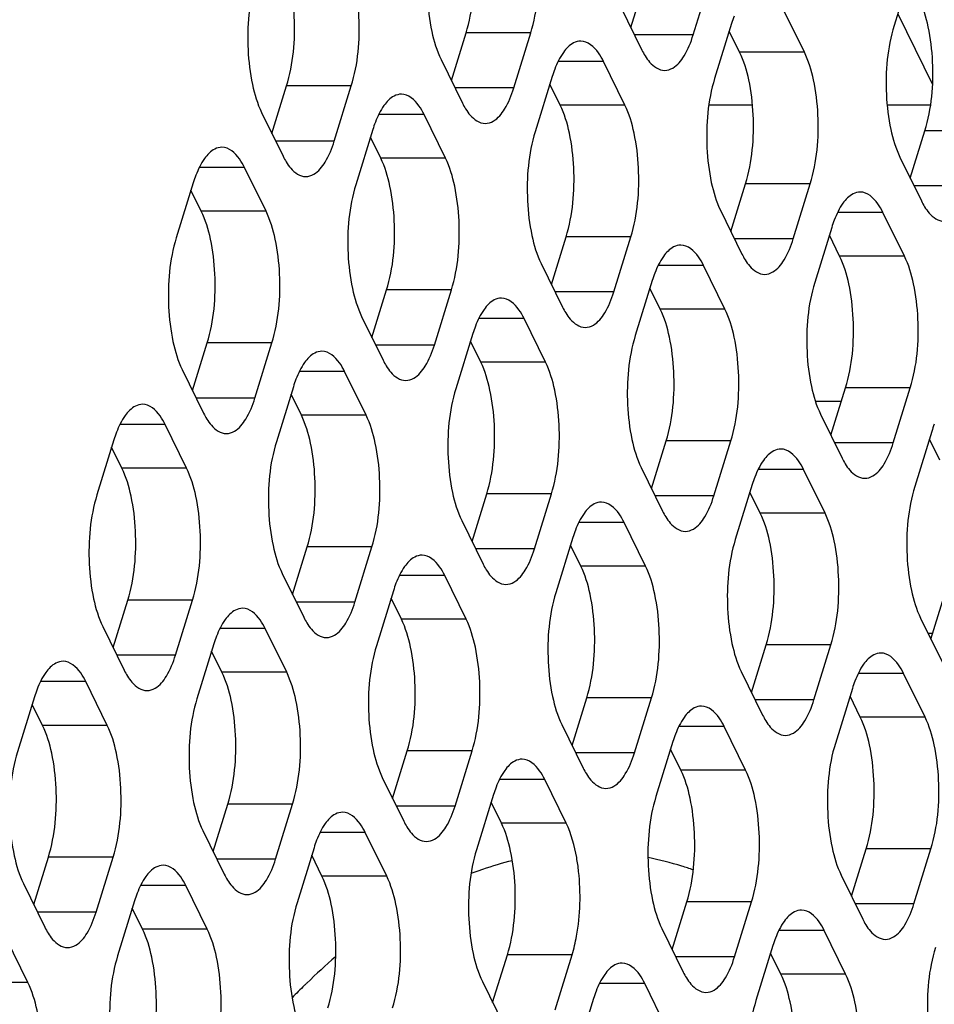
# Model space of a CAD drawing. Header units: millimetres. Extents: x 0 to 420, y 0 to 297.
# Tile 150 of 180: x 184.38 to 190.23, y 188.11 to 194.41. Entities that reach past the tile are written whole.
import ezdxf

# ---------------------------------------------------------------- set-up
doc = ezdxf.new("R2010")
doc.units = ezdxf.units.MM
doc.header["$LTSCALE"] = 23.1
doc.layers.get('0').update_dxf_attribs({"linetype": 'CONTINUOUS'})
doc.layers.add('ASSI', color=7, linetype='CONTINUOUS')

msp = doc.modelspace()

# ---------------------------------------------------------------- linework, layer by layer
at = {"color": 7, "linetype": 'CONTINUOUS'}
for p, q in [((189.997776, 194.449113), (190.220525, 193.9952)), ((189.067812, 193.864149), (188.788736, 193.864149)), ((190.208081, 193.864149), (189.930099, 193.864149)), ((189.636877, 191.968095), (189.470702, 191.968095))]:
    msp.add_line(p, q, dxfattribs=at)
at = {"layer": 'ASSI', "color": 7, "linetype": 'CONTINUOUS'}
for p, q in [((190.083236, 194.725662), (189.974306, 194.373165)), ((188.288547, 194.361545), (188.382563, 194.665781)), ((188.68811, 194.313284), (188.79704, 194.665781)), ((188.222577, 194.495978), (188.359845, 194.216254)), ((189.399843, 194.203362), (189.262574, 194.483087)), ((188.934309, 194.386056), (188.825379, 194.033559)), ((188.985365, 194.203362), (188.919395, 194.337795)), ((187.13962, 194.02194), (187.233636, 194.326175)), ((187.539183, 193.973678), (187.648113, 194.326175)), ((187.073649, 194.156373), (187.210918, 193.876648)), ((188.250916, 193.863757), (188.113647, 194.143481)), ((187.785382, 194.046451), (187.676452, 193.693954)), ((185.990692, 193.682334), (186.084708, 193.98657)), ((186.390256, 193.634073), (186.499186, 193.98657)), ((187.836438, 193.863757), (187.770468, 193.99819)), ((185.924722, 193.816767), (186.061991, 193.537043)), ((187.101988, 193.524151), (186.96472, 193.803875)), ((186.636455, 193.706845), (186.527525, 193.354348)), ((186.687511, 193.524151), (186.621541, 193.658584)), ((190.078062, 193.39577), (190.172078, 193.700006)), ((190.012092, 193.530203), (190.149361, 193.250478)), ((185.953061, 193.184545), (185.815792, 193.46427)), ((185.487527, 193.36724), (185.378598, 193.014743)), ((188.929135, 193.056164), (189.023151, 193.3604)), ((189.328698, 193.007903), (189.437628, 193.3604)), ((185.538584, 193.184545), (185.472614, 193.318978)), ((188.863165, 193.190597), (189.000433, 192.910873)), ((190.040431, 192.897981), (189.903162, 193.177706)), ((189.574897, 193.080676), (189.465967, 192.728178)), ((187.780208, 192.716559), (187.874223, 193.020794)), ((188.179771, 192.668297), (188.288701, 193.020794)), ((189.625953, 192.897981), (189.559983, 193.032414)), ((187.714237, 192.850992), (187.851506, 192.571267)), ((188.891504, 192.558376), (188.754235, 192.8381)), ((188.42597, 192.74107), (188.31704, 192.388573)), ((186.63128, 192.376953), (186.725296, 192.681189)), ((187.030844, 192.328692), (187.139774, 192.681189)), ((188.477026, 192.558376), (188.411056, 192.692809)), ((186.56531, 192.511386), (186.702579, 192.231662)), ((187.742576, 192.21877), (187.605307, 192.498495)), ((187.277043, 192.401464), (187.168113, 192.048967)), ((185.482353, 192.037347), (185.576369, 192.341583)), ((185.881917, 191.989086), (185.990847, 192.341583)), ((187.328099, 192.21877), (187.262129, 192.353203)), ((185.416383, 192.171781), (185.553652, 191.892056)), ((186.593649, 191.879165), (186.45638, 192.158889)), ((186.128115, 192.061859), (186.019186, 191.709362)), ((186.179172, 191.879165), (186.113202, 192.013598)), ((189.569723, 191.750783), (189.663739, 192.055019)), ((189.969286, 191.702522), (190.078216, 192.055019)), ((189.503752, 191.885216), (189.641021, 191.605492)), ((185.444722, 191.539559), (185.307453, 191.819283)), ((190.215485, 191.775295), (190.106555, 191.422798)), ((184.979188, 191.722253), (184.870258, 191.369756)), ((188.420795, 191.411178), (188.514811, 191.715414)), ((188.820359, 191.362916), (188.929289, 191.715414)), ((190.266541, 191.5926), (190.200571, 191.727033)), ((185.030244, 191.539559), (184.964274, 191.673992)), ((188.354825, 191.545611), (188.492094, 191.265886)), ((189.532091, 191.252995), (189.394823, 191.532719)), ((189.066558, 191.435689), (188.957628, 191.083192)), ((187.271868, 191.071572), (187.365884, 191.375808)), ((187.671432, 191.023311), (187.780362, 191.375808)), ((189.117614, 191.252995), (189.051644, 191.387428)), ((187.205898, 191.206005), (187.343167, 190.926281)), ((188.383164, 190.913389), (188.245895, 191.193114)), ((187.917631, 191.096083), (187.808701, 190.743586)), ((186.122941, 190.731967), (186.216957, 191.036202)), ((186.522505, 190.683705), (186.631434, 191.036202)), ((187.968687, 190.913389), (187.902717, 191.047822)), ((186.056971, 190.8664), (186.19424, 190.586675)), ((187.234237, 190.573784), (187.096968, 190.853508)), ((186.768703, 190.756478), (186.659773, 190.403981)), ((190.210311, 190.445402), (190.304327, 190.749638)), ((184.974014, 190.392361), (185.06803, 190.696597)), ((185.373577, 190.3441), (185.482507, 190.696597)), ((186.81976, 190.573784), (186.753789, 190.708217)), ((190.14434, 190.579835), (190.281609, 190.300111)), ((184.908044, 190.526794), (185.045313, 190.24707)), ((186.08531, 190.234178), (185.948041, 190.513902)), ((190.22164, 190.482066), (190.192319, 190.482066)), ((185.619776, 190.416872), (185.510846, 190.064375)), ((185.670832, 190.234178), (185.604862, 190.368611)), ((189.061383, 190.105797), (189.155399, 190.410033)), ((189.460947, 190.057535), (189.569877, 190.410033)), ((188.995413, 190.24023), (189.132682, 189.960505)), ((184.936383, 189.894572), (184.799114, 190.174297)), ((190.172679, 189.947614), (190.035411, 190.227338)), ((189.707146, 190.130308), (189.598216, 189.777811)), ((184.470849, 190.077267), (184.361919, 189.72477)), ((187.912456, 189.766191), (188.006472, 190.070427)), ((188.31202, 189.71793), (188.42095, 190.070427)), ((189.758202, 189.947614), (189.692232, 190.082047)), ((184.521905, 189.894572), (184.455935, 190.029005)), ((187.846486, 189.900624), (187.983755, 189.6209)), ((189.023752, 189.608008), (188.886483, 189.887733)), ((188.558218, 189.790703), (188.449289, 189.438205)), ((188.609275, 189.608008), (188.543305, 189.742441)), ((186.763529, 189.426586), (186.857545, 189.730821)), ((187.163093, 189.378324), (187.272022, 189.730821)), ((186.697559, 189.561019), (186.834828, 189.281294)), ((187.874825, 189.268403), (187.737556, 189.548127)), ((187.409291, 189.451097), (187.300361, 189.0986)), ((185.614602, 189.08698), (185.708618, 189.391216)), ((186.014165, 189.038719), (186.123095, 189.391216)), ((187.460348, 189.268403), (187.394377, 189.402836)), ((185.548632, 189.221413), (185.6859, 188.941689)), ((186.725898, 188.928797), (186.588629, 189.208522)), ((186.260364, 189.111491), (186.151434, 188.758994)), ((189.701971, 188.800416), (189.795987, 189.104652)), ((190.101535, 188.752155), (190.210465, 189.104652)), ((184.465675, 188.747374), (184.559691, 189.05161)), ((184.865238, 188.699113), (184.974168, 189.05161)), ((186.31142, 188.928797), (186.24545, 189.06323)), ((189.636001, 188.934849), (189.77327, 188.655124)), ((184.399704, 188.881807), (184.536973, 188.602083)), ((185.576971, 188.589191), (185.439702, 188.868916)), ((185.111437, 188.771886), (185.002507, 188.419389)), ((188.553044, 188.46081), (188.64706, 188.765046)), ((188.952608, 188.412549), (189.061538, 188.765046)), ((185.162493, 188.589191), (185.096523, 188.723625)), ((188.487074, 188.595243), (188.624343, 188.315519)), ((189.66434, 188.302627), (189.527071, 188.582352)), ((184.428043, 188.249586), (184.290775, 188.52931)), ((189.198806, 188.485322), (189.089876, 188.132824)), ((187.404117, 188.121205), (187.498133, 188.425441)), ((187.80368, 188.072943), (187.91261, 188.425441)), ((189.249863, 188.302627), (189.183892, 188.43706)), ((187.338147, 188.255638), (187.475416, 187.975913)), ((188.515413, 187.963022), (188.378144, 188.242746)), ((188.049879, 188.145716), (187.940949, 187.793219))]:
    msp.add_line(p, q, dxfattribs=at)
at = {"layer": 'ASSI', "color": 9, "linetype": 'CONTINUOUS'}
for p, q in [((187.648113, 194.326175), (187.233636, 194.326175)), ((188.68811, 194.313284), (188.31223, 194.313284)), ((189.399843, 194.203362), (188.985365, 194.203362)), ((188.113647, 194.143481), (187.823509, 194.143481)), ((186.499186, 193.98657), (186.084708, 193.98657)), ((187.539183, 193.973678), (187.163303, 193.973678)), ((188.250916, 193.863757), (187.836438, 193.863757)), ((186.96472, 193.803875), (186.674582, 193.803875)), ((190.586555, 193.700006), (190.172078, 193.700006)), ((186.390256, 193.634073), (186.014376, 193.634073)), ((187.101988, 193.524151), (186.687511, 193.524151)), ((185.815792, 193.46427), (185.525655, 193.46427)), ((189.437628, 193.3604), (189.023151, 193.3604)), ((190.477625, 193.347509), (190.101745, 193.347509)), ((185.953061, 193.184545), (185.538584, 193.184545)), ((189.903162, 193.177706), (189.613024, 193.177706)), ((188.288701, 193.020794), (187.874223, 193.020794)), ((189.328698, 193.007903), (188.952818, 193.007903)), ((190.040431, 192.897981), (189.625953, 192.897981)), ((188.754235, 192.8381), (188.464097, 192.8381)), ((187.139774, 192.681189), (186.725296, 192.681189)), ((188.179771, 192.668297), (187.803891, 192.668297)), ((188.891504, 192.558376), (188.477026, 192.558376)), ((187.605307, 192.498495), (187.31517, 192.498495)), ((185.990847, 192.341583), (185.576369, 192.341583)), ((187.030844, 192.328692), (186.654963, 192.328692)), ((187.742576, 192.21877), (187.328099, 192.21877)), ((186.45638, 192.158889), (186.166243, 192.158889)), ((190.078216, 192.055019), (189.663739, 192.055019)), ((185.881917, 191.989086), (185.506036, 191.989086)), ((186.593649, 191.879165), (186.179172, 191.879165)), ((185.307453, 191.819283), (185.017315, 191.819283)), ((188.929289, 191.715414), (188.514811, 191.715414)), ((189.969286, 191.702522), (189.593406, 191.702522)), ((185.444722, 191.539559), (185.030244, 191.539559)), ((189.394823, 191.532719), (189.104685, 191.532719)), ((187.780362, 191.375808), (187.365884, 191.375808)), ((188.820359, 191.362916), (188.444479, 191.362916)), ((189.532091, 191.252995), (189.117614, 191.252995)), ((188.245895, 191.193114), (187.955758, 191.193114)), ((186.631434, 191.036202), (186.216957, 191.036202)), ((187.671432, 191.023311), (187.295551, 191.023311)), ((188.383164, 190.913389), (187.968687, 190.913389)), ((187.096968, 190.853508), (186.80683, 190.853508)), ((185.482507, 190.696597), (185.06803, 190.696597)), ((186.522505, 190.683705), (186.146624, 190.683705)), ((187.234237, 190.573784), (186.81976, 190.573784)), ((185.948041, 190.513902), (185.657903, 190.513902)), ((189.569877, 190.410033), (189.155399, 190.410033)), ((185.373577, 190.3441), (184.997697, 190.3441)), ((184.799114, 190.174297), (184.508976, 190.174297)), ((186.08531, 190.234178), (185.670832, 190.234178)), ((190.035411, 190.227338), (189.745273, 190.227338)), ((188.42095, 190.070427), (188.006472, 190.070427)), ((189.460947, 190.057535), (189.085067, 190.057535)), ((190.172679, 189.947614), (189.758202, 189.947614)), ((184.936383, 189.894572), (184.521905, 189.894572)), ((188.886483, 189.887733), (188.596346, 189.887733)), ((187.272022, 189.730821), (186.857545, 189.730821)), ((188.31202, 189.71793), (187.936139, 189.71793)), ((189.023752, 189.608008), (188.609275, 189.608008)), ((187.737556, 189.548127), (187.447418, 189.548127)), ((186.123095, 189.391216), (185.708618, 189.391216)), ((187.163093, 189.378324), (186.787212, 189.378324)), ((187.874825, 189.268403), (187.460348, 189.268403)), ((186.588629, 189.208522), (186.298491, 189.208522)), ((190.210465, 189.104652), (189.795987, 189.104652)), ((184.974168, 189.05161), (184.559691, 189.05161)), ((186.014165, 189.038719), (185.638285, 189.038719)), ((186.725898, 188.928797), (186.31142, 188.928797)), ((185.439702, 188.868916), (185.149564, 188.868916)), ((189.061538, 188.765046), (188.64706, 188.765046)), ((190.101535, 188.752155), (189.725654, 188.752155)), ((184.865238, 188.699113), (184.489358, 188.699113)), ((185.576971, 188.589191), (185.162493, 188.589191)), ((189.527071, 188.582352), (189.236934, 188.582352)), ((187.91261, 188.425441), (187.498133, 188.425441)), ((188.952608, 188.412549), (188.576727, 188.412549)), ((189.66434, 188.302627), (189.249863, 188.302627)), ((184.428043, 188.249586), (184.013566, 188.249586)), ((188.378144, 188.242746), (188.088006, 188.242746))]:
    msp.add_line(p, q, dxfattribs=at)
at = {"layer": 'ASSI', "color": 7, "linetype": 'CONTINUOUS'}
for centre, radius, start, end in [((189.661782, 194.1621), 0.761166, 159.076552, 162.8887167), ((188.512854, 193.822494), 0.761166, 159.076552, 162.8887167), ((187.363927, 193.482889), 0.761166, 159.076552, 162.8887167), ((186.215, 193.143283), 0.761166, 159.076552, 162.8887167), ((190.30237, 192.856719), 0.761166, 159.076552, 162.8887167), ((189.153442, 192.517113), 0.761166, 159.076552, 162.8887167), ((188.004515, 192.177508), 0.761166, 159.076552, 162.8887167), ((186.855588, 191.837902), 0.761166, 159.076552, 162.8887167), ((190.942957, 191.551338), 0.761166, 159.076552, 162.8887167), ((185.706661, 191.498297), 0.761166, 159.076552, 162.8887167), ((189.79403, 191.211732), 0.761166, 159.076552, 162.8887167), ((188.645103, 190.872127), 0.761166, 159.076552, 162.8887167), ((187.496176, 190.532521), 0.761166, 159.076552, 162.8887167), ((186.347249, 190.192916), 0.761166, 159.076552, 162.8887167), ((190.434618, 189.906351), 0.761166, 159.076552, 162.8887167), ((185.198322, 189.85331), 0.761166, 159.076552, 162.8887167), ((189.285691, 189.566746), 0.761166, 159.076552, 162.8887167), ((188.136764, 189.22714), 0.761166, 159.076552, 162.8887167), ((186.987837, 188.887535), 0.761166, 159.076552, 162.8887167), ((188.051483, 186.891236), 2.199838, 103.6930098, 108.9242477), ((188.090293, 186.775931), 2.3215, 109.5005634, 110.8036212), ((188.078878, 186.807951), 2.287506, 108.896784, 109.4987633), ((185.838909, 188.547929), 0.761166, 159.076552, 162.8887167), ((189.926279, 188.261365), 0.761166, 159.076552, 162.8887167), ((189.049902, 185.326667), 4.069192, 130.65849, 134.172469), ((189.382749, 184.979551), 4.550099, 134.3920723, 135.815279), ((189.279952, 185.083855), 4.403653, 134.1179023, 134.3857255), ((188.777352, 187.921759), 0.761166, 159.076552, 162.8887167)]:
    msp.add_arc(centre, radius, start, end, dxfattribs=at)
for points, knots in [([(187.233636, 194.326175), (187.277361, 194.467671), (187.296077, 194.695781), (187.263414, 194.979436), (187.22346, 195.112874), (187.19585, 195.169138)], [0, 0, 0, 0, 0.51848124, 0.78058459, 1, 1, 1, 1]), ([(187.648113, 194.326175), (187.691838, 194.467671), (187.710554, 194.695781), (187.677891, 194.979436), (187.637938, 195.112874), (187.610328, 195.169138)], [0, 0, 0, 0, 0.51848124, 0.78058459, 1, 1, 1, 1]), ([(187.035864, 194.999335), (186.992139, 194.857839), (186.973423, 194.62973), (187.006086, 194.346075), (187.046039, 194.212636), (187.073649, 194.156373)], [0, 0, 0, 0, 0.51848124, 0.78058459, 1, 1, 1, 1]), ([(186.084708, 193.98657), (186.128434, 194.128065), (186.14715, 194.356175), (186.114487, 194.63983), (186.074533, 194.773268), (186.046923, 194.829532)], [0, 0, 0, 0, 0.51848124, 0.78058459, 1, 1, 1, 1]), ([(186.499186, 193.98657), (186.542911, 194.128065), (186.561627, 194.356175), (186.528964, 194.63983), (186.489011, 194.773268), (186.4614, 194.829532)], [0, 0, 0, 0, 0.51848124, 0.78058459, 1, 1, 1, 1]), ([(185.886937, 194.659729), (185.843211, 194.518234), (185.824496, 194.290124), (185.857159, 194.006469), (185.897112, 193.873031), (185.924722, 193.816767)], [0, 0, 0, 0, 0.51848124, 0.78058459, 1, 1, 1, 1]), ([(190.172078, 193.700006), (190.215803, 193.841501), (190.234519, 194.069611), (190.201856, 194.353266), (190.161903, 194.486704), (190.134293, 194.542968)], [0, 0, 0, 0, 0.51848124, 0.78058459, 1, 1, 1, 1]), ([(189.974306, 194.373165), (189.930581, 194.231669), (189.911865, 194.00356), (189.944528, 193.719905), (189.984481, 193.586467), (190.012092, 193.530203)], [0, 0, 0, 0, 0.51848124, 0.78058459, 1, 1, 1, 1]), ([(187.96851, 194.273476), (187.952668, 194.273477), (187.906953, 194.260419), (187.846374, 194.195067), (187.816266, 194.131824), (187.801881, 194.094322)], [0, 0, 0, 0, 0.18501564, 0.53092222, 1, 1, 1, 1]), ([(188.113647, 194.143481), (188.104194, 194.162743), (188.073032, 194.219317), (188.013508, 194.273473), (187.96851, 194.273476)], [0, 0, 0, 0, 0.32287628, 1, 1, 1, 1]), ([(188.504982, 194.086259), (188.523081, 194.086257), (188.576596, 194.104108), (188.642451, 194.188212), (188.673664, 194.266535), (188.68811, 194.313284)], [0, 0, 0, 0, 0.1768175, 0.52196498, 1, 1, 1, 1]), ([(188.380149, 194.179261), (188.388794, 194.165226), (188.418255, 194.122333), (188.468485, 194.086261), (188.504982, 194.086259)], [0, 0, 0, 0, 0.31113016, 1, 1, 1, 1]), ([(189.023151, 193.3604), (189.066876, 193.501896), (189.085592, 193.730005), (189.052929, 194.01366), (189.012976, 194.147098), (188.985365, 194.203362)], [0, 0, 0, 0, 0.51848124, 0.78058459, 1, 1, 1, 1]), ([(189.437628, 193.3604), (189.481354, 193.501896), (189.500069, 193.730005), (189.467407, 194.01366), (189.427453, 194.147098), (189.399843, 194.203362)], [0, 0, 0, 0, 0.51848124, 0.78058459, 1, 1, 1, 1]), ([(188.825379, 194.033559), (188.781654, 193.892064), (188.762938, 193.663954), (188.795601, 193.380299), (188.835554, 193.246861), (188.863165, 193.190597)], [0, 0, 0, 0, 0.51848124, 0.78058459, 1, 1, 1, 1]), ([(187.356055, 193.746653), (187.374153, 193.746652), (187.427668, 193.764502), (187.493524, 193.848607), (187.524737, 193.926929), (187.539183, 193.973678)], [0, 0, 0, 0, 0.1768175, 0.52196498, 1, 1, 1, 1]), ([(186.819583, 193.933871), (186.80374, 193.933872), (186.758026, 193.920813), (186.697447, 193.855462), (186.667339, 193.792219), (186.652954, 193.754716)], [0, 0, 0, 0, 0.18501564, 0.53092222, 1, 1, 1, 1]), ([(186.96472, 193.803875), (186.955267, 193.823137), (186.924104, 193.879711), (186.86458, 193.933867), (186.819583, 193.933871)], [0, 0, 0, 0, 0.32287628, 1, 1, 1, 1]), ([(187.231222, 193.839656), (187.239867, 193.82562), (187.269328, 193.782728), (187.319557, 193.746656), (187.356055, 193.746653)], [0, 0, 0, 0, 0.31113016, 1, 1, 1, 1]), ([(187.874223, 193.020794), (187.917949, 193.16229), (187.936665, 193.3904), (187.904002, 193.674055), (187.864048, 193.807493), (187.836438, 193.863757)], [0, 0, 0, 0, 0.51848124, 0.78058459, 1, 1, 1, 1]), ([(188.288701, 193.020794), (188.332426, 193.16229), (188.351142, 193.3904), (188.318479, 193.674055), (188.278526, 193.807493), (188.250916, 193.863757)], [0, 0, 0, 0, 0.51848124, 0.78058459, 1, 1, 1, 1]), ([(187.676452, 193.693954), (187.632727, 193.552458), (187.614011, 193.324349), (187.646674, 193.040694), (187.686627, 192.907255), (187.714237, 192.850992)], [0, 0, 0, 0, 0.51848124, 0.78058459, 1, 1, 1, 1]), ([(185.670656, 193.594265), (185.654813, 193.594266), (185.609098, 193.581208), (185.54852, 193.515856), (185.518412, 193.452613), (185.504027, 193.415111)], [0, 0, 0, 0, 0.18501564, 0.53092222, 1, 1, 1, 1]), ([(185.815792, 193.46427), (185.80634, 193.483532), (185.775177, 193.540106), (185.715653, 193.594262), (185.670656, 193.594265)], [0, 0, 0, 0, 0.32287628, 1, 1, 1, 1]), ([(186.207128, 193.407047), (186.225226, 193.407046), (186.278741, 193.424897), (186.344597, 193.509001), (186.375809, 193.587324), (186.390256, 193.634073)], [0, 0, 0, 0, 0.1768175, 0.52196498, 1, 1, 1, 1]), ([(186.725296, 192.681189), (186.769022, 192.822684), (186.787738, 193.050794), (186.755075, 193.334449), (186.715121, 193.467887), (186.687511, 193.524151)], [0, 0, 0, 0, 0.51848124, 0.78058459, 1, 1, 1, 1]), ([(187.139774, 192.681189), (187.183499, 192.822684), (187.202215, 193.050794), (187.169552, 193.334449), (187.129599, 193.467887), (187.101988, 193.524151)], [0, 0, 0, 0, 0.51848124, 0.78058459, 1, 1, 1, 1]), ([(186.082295, 193.50005), (186.09094, 193.486015), (186.120401, 193.443122), (186.17063, 193.40705), (186.207128, 193.407047)], [0, 0, 0, 0, 0.31113016, 1, 1, 1, 1]), ([(186.527525, 193.354348), (186.483799, 193.212853), (186.465084, 192.984743), (186.497746, 192.701088), (186.5377, 192.56765), (186.56531, 192.511386)], [0, 0, 0, 0, 0.51848124, 0.78058459, 1, 1, 1, 1]), ([(189.758025, 193.307701), (189.742183, 193.307702), (189.696468, 193.294643), (189.635889, 193.229292), (189.605781, 193.166049), (189.591397, 193.128547)], [0, 0, 0, 0, 0.18501564, 0.53092222, 1, 1, 1, 1]), ([(189.903162, 193.177706), (189.893709, 193.196968), (189.862547, 193.253542), (189.803023, 193.307698), (189.758025, 193.307701)], [0, 0, 0, 0, 0.32287628, 1, 1, 1, 1]), ([(190.169664, 193.213486), (190.17831, 193.199451), (190.207771, 193.156558), (190.258, 193.120486), (190.294497, 193.120483)], [0, 0, 0, 0, 0.31113016, 1, 1, 1, 1]), ([(185.576369, 192.341583), (185.620095, 192.483079), (185.63881, 192.711189), (185.606147, 192.994844), (185.566194, 193.128282), (185.538584, 193.184545)], [0, 0, 0, 0, 0.51848124, 0.78058459, 1, 1, 1, 1]), ([(185.990847, 192.341583), (186.034572, 192.483079), (186.053288, 192.711189), (186.020625, 192.994844), (185.980671, 193.128282), (185.953061, 193.184545)], [0, 0, 0, 0, 0.51848124, 0.78058459, 1, 1, 1, 1]), ([(185.378598, 193.014743), (185.334872, 192.873247), (185.316156, 192.645137), (185.348819, 192.361482), (185.388773, 192.228044), (185.416383, 192.171781)], [0, 0, 0, 0, 0.51848124, 0.78058459, 1, 1, 1, 1]), ([(188.609098, 192.968095), (188.593255, 192.968096), (188.547541, 192.955038), (188.486962, 192.889686), (188.456854, 192.826443), (188.442469, 192.788941)], [0, 0, 0, 0, 0.18501564, 0.53092222, 1, 1, 1, 1]), ([(188.754235, 192.8381), (188.744782, 192.857362), (188.713619, 192.913936), (188.654095, 192.968092), (188.609098, 192.968095)], [0, 0, 0, 0, 0.32287628, 1, 1, 1, 1]), ([(189.14557, 192.780878), (189.163668, 192.780876), (189.217183, 192.798727), (189.283039, 192.882831), (189.314252, 192.961154), (189.328698, 193.007903)], [0, 0, 0, 0, 0.1768175, 0.52196498, 1, 1, 1, 1]), ([(189.663739, 192.055019), (189.707464, 192.196515), (189.72618, 192.424624), (189.693517, 192.708279), (189.653564, 192.841717), (189.625953, 192.897981)], [0, 0, 0, 0, 0.51848124, 0.78058459, 1, 1, 1, 1]), ([(190.078216, 192.055019), (190.121942, 192.196515), (190.140657, 192.424624), (190.107994, 192.708279), (190.068041, 192.841717), (190.040431, 192.897981)], [0, 0, 0, 0, 0.51848124, 0.78058459, 1, 1, 1, 1]), ([(189.020737, 192.87388), (189.029382, 192.859845), (189.058843, 192.816952), (189.109073, 192.78088), (189.14557, 192.780878)], [0, 0, 0, 0, 0.31113016, 1, 1, 1, 1]), ([(189.465967, 192.728178), (189.422242, 192.586683), (189.403526, 192.358573), (189.436189, 192.074918), (189.476142, 191.94148), (189.503752, 191.885216)], [0, 0, 0, 0, 0.51848124, 0.78058459, 1, 1, 1, 1]), ([(187.996643, 192.441272), (188.014741, 192.441271), (188.068256, 192.459121), (188.134112, 192.543226), (188.165325, 192.621548), (188.179771, 192.668297)], [0, 0, 0, 0, 0.1768175, 0.52196498, 1, 1, 1, 1]), ([(187.460171, 192.62849), (187.444328, 192.628491), (187.398614, 192.615432), (187.338035, 192.550081), (187.307927, 192.486838), (187.293542, 192.449335)], [0, 0, 0, 0, 0.18501564, 0.53092222, 1, 1, 1, 1]), ([(187.605307, 192.498495), (187.595855, 192.517757), (187.564692, 192.574331), (187.505168, 192.628486), (187.460171, 192.62849)], [0, 0, 0, 0, 0.32287628, 1, 1, 1, 1]), ([(187.87181, 192.534275), (187.880455, 192.520239), (187.909916, 192.477347), (187.960145, 192.441275), (187.996643, 192.441272)], [0, 0, 0, 0, 0.31113016, 1, 1, 1, 1]), ([(188.514811, 191.715414), (188.558537, 191.856909), (188.577253, 192.085019), (188.54459, 192.368674), (188.504636, 192.502112), (188.477026, 192.558376)], [0, 0, 0, 0, 0.51848124, 0.78058459, 1, 1, 1, 1]), ([(188.929289, 191.715414), (188.973014, 191.856909), (188.99173, 192.085019), (188.959067, 192.368674), (188.919114, 192.502112), (188.891504, 192.558376)], [0, 0, 0, 0, 0.51848124, 0.78058459, 1, 1, 1, 1]), ([(188.31704, 192.388573), (188.273314, 192.247077), (188.254599, 192.018968), (188.287262, 191.735313), (188.327215, 191.601875), (188.354825, 191.545611)], [0, 0, 0, 0, 0.51848124, 0.78058459, 1, 1, 1, 1]), ([(186.847716, 192.101667), (186.865814, 192.101665), (186.919329, 192.119516), (186.985185, 192.20362), (187.016397, 192.281943), (187.030844, 192.328692)], [0, 0, 0, 0, 0.1768175, 0.52196498, 1, 1, 1, 1]), ([(186.311244, 192.288884), (186.295401, 192.288885), (186.249686, 192.275827), (186.189107, 192.210475), (186.159, 192.147232), (186.144615, 192.10973)], [0, 0, 0, 0, 0.18501564, 0.53092222, 1, 1, 1, 1]), ([(186.45638, 192.158889), (186.446928, 192.178151), (186.415765, 192.234725), (186.356241, 192.288881), (186.311244, 192.288884)], [0, 0, 0, 0, 0.32287628, 1, 1, 1, 1]), ([(186.722882, 192.194669), (186.731528, 192.180634), (186.760989, 192.137741), (186.811218, 192.101669), (186.847716, 192.101667)], [0, 0, 0, 0, 0.31113016, 1, 1, 1, 1]), ([(187.365884, 191.375808), (187.40961, 191.517304), (187.428325, 191.745413), (187.395663, 192.029068), (187.355709, 192.162506), (187.328099, 192.21877)], [0, 0, 0, 0, 0.51848124, 0.78058459, 1, 1, 1, 1]), ([(187.780362, 191.375808), (187.824087, 191.517304), (187.842803, 191.745413), (187.81014, 192.029068), (187.770187, 192.162506), (187.742576, 192.21877)], [0, 0, 0, 0, 0.51848124, 0.78058459, 1, 1, 1, 1]), ([(187.168113, 192.048967), (187.124387, 191.907472), (187.105672, 191.679362), (187.138334, 191.395707), (187.178288, 191.262269), (187.205898, 191.206005)], [0, 0, 0, 0, 0.51848124, 0.78058459, 1, 1, 1, 1]), ([(185.162317, 191.949278), (185.146474, 191.94928), (185.100759, 191.936221), (185.04018, 191.87087), (185.010073, 191.807627), (184.995688, 191.770124)], [0, 0, 0, 0, 0.18501564, 0.53092222, 1, 1, 1, 1]), ([(185.307453, 191.819283), (185.298001, 191.838545), (185.266838, 191.895119), (185.207314, 191.949275), (185.162317, 191.949278)], [0, 0, 0, 0, 0.32287628, 1, 1, 1, 1]), ([(185.698788, 191.762061), (185.716887, 191.76206), (185.770402, 191.77991), (185.836257, 191.864014), (185.86747, 191.942337), (185.881917, 191.989086)], [0, 0, 0, 0, 0.1768175, 0.52196498, 1, 1, 1, 1]), ([(186.216957, 191.036202), (186.260682, 191.177698), (186.279398, 191.405808), (186.246735, 191.689463), (186.206782, 191.822901), (186.179172, 191.879165)], [0, 0, 0, 0, 0.51848124, 0.78058459, 1, 1, 1, 1]), ([(186.631434, 191.036202), (186.67516, 191.177698), (186.693876, 191.405808), (186.661213, 191.689463), (186.621259, 191.822901), (186.593649, 191.879165)], [0, 0, 0, 0, 0.51848124, 0.78058459, 1, 1, 1, 1]), ([(185.573955, 191.855063), (185.582601, 191.841028), (185.612062, 191.798135), (185.662291, 191.762064), (185.698788, 191.762061)], [0, 0, 0, 0, 0.31113016, 1, 1, 1, 1]), ([(186.019186, 191.709362), (185.97546, 191.567866), (185.956744, 191.339756), (185.989407, 191.056101), (186.029361, 190.922663), (186.056971, 190.8664)], [0, 0, 0, 0, 0.51848124, 0.78058459, 1, 1, 1, 1]), ([(189.786158, 191.475497), (189.804256, 191.475495), (189.857771, 191.493346), (189.923627, 191.57745), (189.95484, 191.655773), (189.969286, 191.702522)], [0, 0, 0, 0, 0.1768175, 0.52196498, 1, 1, 1, 1]), ([(189.249686, 191.662714), (189.233843, 191.662715), (189.188129, 191.649657), (189.12755, 191.584305), (189.097442, 191.521062), (189.083057, 191.48356)], [0, 0, 0, 0, 0.18501564, 0.53092222, 1, 1, 1, 1]), ([(189.394823, 191.532719), (189.38537, 191.551981), (189.354207, 191.608555), (189.294683, 191.662711), (189.249686, 191.662714)], [0, 0, 0, 0, 0.32287628, 1, 1, 1, 1]), ([(189.661325, 191.568499), (189.66997, 191.554464), (189.699431, 191.511571), (189.74966, 191.475499), (189.786158, 191.475497)], [0, 0, 0, 0, 0.31113016, 1, 1, 1, 1]), ([(185.06803, 190.696597), (185.111755, 190.838092), (185.130471, 191.066202), (185.097808, 191.349857), (185.057855, 191.483295), (185.030244, 191.539559)], [0, 0, 0, 0, 0.51848124, 0.78058459, 1, 1, 1, 1]), ([(185.482507, 190.696597), (185.526233, 190.838092), (185.544949, 191.066202), (185.512286, 191.349857), (185.472332, 191.483295), (185.444722, 191.539559)], [0, 0, 0, 0, 0.51848124, 0.78058459, 1, 1, 1, 1]), ([(190.106555, 191.422798), (190.06283, 191.281302), (190.044114, 191.053192), (190.076777, 190.769537), (190.11673, 190.636099), (190.14434, 190.579835)], [0, 0, 0, 0, 0.51848124, 0.78058459, 1, 1, 1, 1]), ([(184.870258, 191.369756), (184.826533, 191.228261), (184.807817, 191.000151), (184.84048, 190.716496), (184.880433, 190.583058), (184.908044, 190.526794)], [0, 0, 0, 0, 0.51848124, 0.78058459, 1, 1, 1, 1]), ([(188.100759, 191.323109), (188.084916, 191.32311), (188.039201, 191.310051), (187.978623, 191.2447), (187.948515, 191.181457), (187.93413, 191.143954)], [0, 0, 0, 0, 0.18501564, 0.53092222, 1, 1, 1, 1]), ([(188.245895, 191.193114), (188.236443, 191.212376), (188.20528, 191.26895), (188.145756, 191.323105), (188.100759, 191.323109)], [0, 0, 0, 0, 0.32287628, 1, 1, 1, 1]), ([(188.637231, 191.135891), (188.655329, 191.13589), (188.708844, 191.153741), (188.7747, 191.237845), (188.805912, 191.316167), (188.820359, 191.362916)], [0, 0, 0, 0, 0.1768175, 0.52196498, 1, 1, 1, 1]), ([(189.155399, 190.410033), (189.199125, 190.551528), (189.217841, 190.779638), (189.185178, 191.063293), (189.145224, 191.196731), (189.117614, 191.252995)], [0, 0, 0, 0, 0.51848124, 0.78058459, 1, 1, 1, 1]), ([(189.569877, 190.410033), (189.613602, 190.551528), (189.632318, 190.779638), (189.599655, 191.063293), (189.559702, 191.196731), (189.532091, 191.252995)], [0, 0, 0, 0, 0.51848124, 0.78058459, 1, 1, 1, 1]), ([(188.512398, 191.228894), (188.521043, 191.214859), (188.550504, 191.171966), (188.600733, 191.135894), (188.637231, 191.135891)], [0, 0, 0, 0, 0.31113016, 1, 1, 1, 1]), ([(188.957628, 191.083192), (188.913902, 190.941696), (188.895187, 190.713587), (188.927849, 190.429932), (188.967803, 190.296494), (188.995413, 190.24023)], [0, 0, 0, 0, 0.51848124, 0.78058459, 1, 1, 1, 1]), ([(187.488303, 190.796286), (187.506402, 190.796284), (187.559917, 190.814135), (187.625773, 190.898239), (187.656985, 190.976562), (187.671432, 191.023311)], [0, 0, 0, 0, 0.1768175, 0.52196498, 1, 1, 1, 1]), ([(186.951832, 190.983503), (186.935989, 190.983504), (186.890274, 190.970446), (186.829695, 190.905094), (186.799588, 190.841851), (186.785203, 190.804349)], [0, 0, 0, 0, 0.18501564, 0.53092222, 1, 1, 1, 1]), ([(187.096968, 190.853508), (187.087516, 190.87277), (187.056353, 190.929344), (186.996829, 190.9835), (186.951832, 190.983503)], [0, 0, 0, 0, 0.32287628, 1, 1, 1, 1]), ([(187.36347, 190.889288), (187.372116, 190.875253), (187.401577, 190.83236), (187.451806, 190.796288), (187.488303, 190.796286)], [0, 0, 0, 0, 0.31113016, 1, 1, 1, 1]), ([(188.006472, 190.070427), (188.050198, 190.211923), (188.068913, 190.440032), (188.036251, 190.723687), (187.996297, 190.857125), (187.968687, 190.913389)], [0, 0, 0, 0, 0.51848124, 0.78058459, 1, 1, 1, 1]), ([(188.42095, 190.070427), (188.464675, 190.211923), (188.483391, 190.440032), (188.450728, 190.723687), (188.410775, 190.857125), (188.383164, 190.913389)], [0, 0, 0, 0, 0.51848124, 0.78058459, 1, 1, 1, 1]), ([(187.808701, 190.743586), (187.764975, 190.602091), (187.746259, 190.373981), (187.778922, 190.090326), (187.818876, 189.956888), (187.846486, 189.900624)], [0, 0, 0, 0, 0.51848124, 0.78058459, 1, 1, 1, 1]), ([(186.339376, 190.45668), (186.357475, 190.456679), (186.41099, 190.474529), (186.476845, 190.558634), (186.508058, 190.636956), (186.522505, 190.683705)], [0, 0, 0, 0, 0.1768175, 0.52196498, 1, 1, 1, 1]), ([(185.802904, 190.643898), (185.787062, 190.643899), (185.741347, 190.63084), (185.680768, 190.565489), (185.650661, 190.502246), (185.636276, 190.464743)], [0, 0, 0, 0, 0.18501564, 0.53092222, 1, 1, 1, 1]), ([(185.948041, 190.513902), (185.938589, 190.533164), (185.907426, 190.589738), (185.847902, 190.643894), (185.802904, 190.643898)], [0, 0, 0, 0, 0.32287628, 1, 1, 1, 1]), ([(186.857545, 189.730821), (186.90127, 189.872317), (186.919986, 190.100427), (186.887323, 190.384082), (186.84737, 190.51752), (186.81976, 190.573784)], [0, 0, 0, 0, 0.51848124, 0.78058459, 1, 1, 1, 1]), ([(187.272022, 189.730821), (187.315748, 189.872317), (187.334464, 190.100427), (187.301801, 190.384082), (187.261847, 190.51752), (187.234237, 190.573784)], [0, 0, 0, 0, 0.51848124, 0.78058459, 1, 1, 1, 1]), ([(186.214543, 190.549683), (186.223189, 190.535647), (186.25265, 190.492754), (186.302879, 190.456683), (186.339376, 190.45668)], [0, 0, 0, 0, 0.31113016, 1, 1, 1, 1]), ([(186.659773, 190.403981), (186.616048, 190.262485), (186.597332, 190.034376), (186.629995, 189.750721), (186.669949, 189.617282), (186.697559, 189.561019)], [0, 0, 0, 0, 0.51848124, 0.78058459, 1, 1, 1, 1]), ([(184.653977, 190.304292), (184.638135, 190.304293), (184.59242, 190.291235), (184.531841, 190.225883), (184.501733, 190.16264), (184.487348, 190.125138)], [0, 0, 0, 0, 0.18501564, 0.53092222, 1, 1, 1, 1]), ([(184.799114, 190.174297), (184.789661, 190.193559), (184.758499, 190.250133), (184.698975, 190.304289), (184.653977, 190.304292)], [0, 0, 0, 0, 0.32287628, 1, 1, 1, 1]), ([(185.190449, 190.117074), (185.208548, 190.117073), (185.262063, 190.134924), (185.327918, 190.219028), (185.359131, 190.297351), (185.373577, 190.3441)], [0, 0, 0, 0, 0.1768175, 0.52196498, 1, 1, 1, 1]), ([(189.890274, 190.357333), (189.874431, 190.357334), (189.828717, 190.344276), (189.768138, 190.278924), (189.73803, 190.215681), (189.723645, 190.178179)], [0, 0, 0, 0, 0.18501564, 0.53092222, 1, 1, 1, 1]), ([(190.035411, 190.227338), (190.025958, 190.2466), (189.994795, 190.303174), (189.935271, 190.35733), (189.890274, 190.357333)], [0, 0, 0, 0, 0.32287628, 1, 1, 1, 1]), ([(185.065616, 190.210077), (185.074261, 190.196042), (185.103722, 190.153149), (185.153952, 190.117077), (185.190449, 190.117074)], [0, 0, 0, 0, 0.31113016, 1, 1, 1, 1]), ([(185.708618, 189.391216), (185.752343, 189.532711), (185.771059, 189.760821), (185.738396, 190.044476), (185.698443, 190.177914), (185.670832, 190.234178)], [0, 0, 0, 0, 0.51848124, 0.78058459, 1, 1, 1, 1]), ([(186.123095, 189.391216), (186.166821, 189.532711), (186.185536, 189.760821), (186.152874, 190.044476), (186.11292, 190.177914), (186.08531, 190.234178)], [0, 0, 0, 0, 0.51848124, 0.78058459, 1, 1, 1, 1]), ([(185.510846, 190.064375), (185.467121, 189.92288), (185.448405, 189.69477), (185.481068, 189.411115), (185.521021, 189.277677), (185.548632, 189.221413)], [0, 0, 0, 0, 0.51848124, 0.78058459, 1, 1, 1, 1]), ([(189.277819, 189.83051), (189.295917, 189.830509), (189.349432, 189.84836), (189.415288, 189.932464), (189.4465, 190.010787), (189.460947, 190.057535)], [0, 0, 0, 0, 0.1768175, 0.52196498, 1, 1, 1, 1]), ([(188.741347, 190.017728), (188.725504, 190.017729), (188.679789, 190.00467), (188.619211, 189.939319), (188.589103, 189.876076), (188.574718, 189.838574)], [0, 0, 0, 0, 0.18501564, 0.53092222, 1, 1, 1, 1]), ([(188.886483, 189.887733), (188.877031, 189.906995), (188.845868, 189.963569), (188.786344, 190.017725), (188.741347, 190.017728)], [0, 0, 0, 0, 0.32287628, 1, 1, 1, 1]), ([(189.152986, 189.923513), (189.161631, 189.909478), (189.191092, 189.866585), (189.241321, 189.830513), (189.277819, 189.83051)], [0, 0, 0, 0, 0.31113016, 1, 1, 1, 1]), ([(189.795987, 189.104652), (189.839713, 189.246147), (189.858428, 189.474257), (189.825766, 189.757912), (189.785812, 189.89135), (189.758202, 189.947614)], [0, 0, 0, 0, 0.51848124, 0.78058459, 1, 1, 1, 1]), ([(190.210465, 189.104652), (190.25419, 189.246147), (190.272906, 189.474257), (190.240243, 189.757912), (190.20029, 189.89135), (190.172679, 189.947614)], [0, 0, 0, 0, 0.51848124, 0.78058459, 1, 1, 1, 1]), ([(184.559691, 189.05161), (184.603416, 189.193106), (184.622132, 189.421216), (184.589469, 189.704871), (184.549515, 189.838309), (184.521905, 189.894572)], [0, 0, 0, 0, 0.51848124, 0.78058459, 1, 1, 1, 1]), ([(184.974168, 189.05161), (185.017893, 189.193106), (185.036609, 189.421216), (185.003946, 189.704871), (184.963993, 189.838309), (184.936383, 189.894572)], [0, 0, 0, 0, 0.51848124, 0.78058459, 1, 1, 1, 1]), ([(189.598216, 189.777811), (189.55449, 189.636315), (189.535775, 189.408206), (189.568437, 189.124551), (189.608391, 188.991113), (189.636001, 188.934849)], [0, 0, 0, 0, 0.51848124, 0.78058459, 1, 1, 1, 1]), ([(184.361919, 189.72477), (184.318194, 189.583274), (184.299478, 189.355164), (184.332141, 189.071509), (184.372094, 188.938071), (184.399704, 188.881807)], [0, 0, 0, 0, 0.51848124, 0.78058459, 1, 1, 1, 1]), ([(187.59242, 189.678122), (187.576577, 189.678123), (187.530862, 189.665065), (187.470283, 189.599713), (187.440176, 189.53647), (187.425791, 189.498968)], [0, 0, 0, 0, 0.18501564, 0.53092222, 1, 1, 1, 1]), ([(187.737556, 189.548127), (187.728104, 189.567389), (187.696941, 189.623963), (187.637417, 189.678119), (187.59242, 189.678122)], [0, 0, 0, 0, 0.32287628, 1, 1, 1, 1]), ([(188.128891, 189.490905), (188.14699, 189.490903), (188.200505, 189.508754), (188.26636, 189.592858), (188.297573, 189.671181), (188.31202, 189.71793)], [0, 0, 0, 0, 0.1768175, 0.52196498, 1, 1, 1, 1]), ([(188.64706, 188.765046), (188.690785, 188.906542), (188.709501, 189.134651), (188.676838, 189.418306), (188.636885, 189.551744), (188.609275, 189.608008)], [0, 0, 0, 0, 0.51848124, 0.78058459, 1, 1, 1, 1]), ([(189.061538, 188.765046), (189.105263, 188.906542), (189.123979, 189.134651), (189.091316, 189.418306), (189.051362, 189.551744), (189.023752, 189.608008)], [0, 0, 0, 0, 0.51848124, 0.78058459, 1, 1, 1, 1]), ([(188.004058, 189.583907), (188.012704, 189.569872), (188.042165, 189.526979), (188.092394, 189.490907), (188.128891, 189.490905)], [0, 0, 0, 0, 0.31113016, 1, 1, 1, 1]), ([(188.449289, 189.438205), (188.405563, 189.29671), (188.386847, 189.0686), (188.41951, 188.784945), (188.459464, 188.651507), (188.487074, 188.595243)], [0, 0, 0, 0, 0.51848124, 0.78058459, 1, 1, 1, 1]), ([(186.979964, 189.151299), (186.998063, 189.151298), (187.051578, 189.169148), (187.117433, 189.253253), (187.148646, 189.331575), (187.163093, 189.378324)], [0, 0, 0, 0, 0.1768175, 0.52196498, 1, 1, 1, 1]), ([(186.443492, 189.338517), (186.42765, 189.338518), (186.381935, 189.325459), (186.321356, 189.260108), (186.291249, 189.196865), (186.276864, 189.159362)], [0, 0, 0, 0, 0.18501564, 0.53092222, 1, 1, 1, 1]), ([(186.588629, 189.208522), (186.579177, 189.227784), (186.548014, 189.284357), (186.48849, 189.338513), (186.443492, 189.338517)], [0, 0, 0, 0, 0.32287628, 1, 1, 1, 1]), ([(186.855131, 189.244302), (186.863777, 189.230266), (186.893238, 189.187374), (186.943467, 189.151302), (186.979964, 189.151299)], [0, 0, 0, 0, 0.31113016, 1, 1, 1, 1]), ([(187.498133, 188.425441), (187.541858, 188.566936), (187.560574, 188.795046), (187.527911, 189.078701), (187.487958, 189.212139), (187.460348, 189.268403)], [0, 0, 0, 0, 0.51848124, 0.78058459, 1, 1, 1, 1]), ([(187.954666, 188.959417), (187.951459, 188.989011), (187.936464, 189.094424), (187.908688, 189.199396), (187.874825, 189.268403)], [0, 0, 0, 0, 0.27914825, 1, 1, 1, 1]), ([(187.300361, 189.0986), (187.256636, 188.957104), (187.23792, 188.728995), (187.270583, 188.44534), (187.310536, 188.311901), (187.338147, 188.255638)], [0, 0, 0, 0, 0.51848124, 0.78058459, 1, 1, 1, 1]), ([(188.68796, 188.969815), (188.664084, 188.978074), (188.569235, 189.009135), (188.472268, 189.033782), (188.399142, 189.048217)], [0, 0, 0, 0, 0.25314648, 1, 1, 1, 1]), ([(185.294565, 188.998911), (185.278723, 188.998912), (185.233008, 188.985854), (185.172429, 188.920502), (185.142321, 188.857259), (185.127936, 188.819757)], [0, 0, 0, 0, 0.18501564, 0.53092222, 1, 1, 1, 1]), ([(185.439702, 188.868916), (185.430249, 188.888178), (185.399086, 188.944752), (185.339562, 188.998908), (185.294565, 188.998911)], [0, 0, 0, 0, 0.32287628, 1, 1, 1, 1]), ([(185.831037, 188.811694), (185.849136, 188.811692), (185.90265, 188.829543), (185.968506, 188.913647), (185.999719, 188.99197), (186.014165, 189.038719)], [0, 0, 0, 0, 0.1768175, 0.52196498, 1, 1, 1, 1]), ([(186.349206, 188.085835), (186.392931, 188.227331), (186.411647, 188.45544), (186.378984, 188.739095), (186.339031, 188.872533), (186.31142, 188.928797)], [0, 0, 0, 0, 0.51848124, 0.78058459, 1, 1, 1, 1]), ([(186.763683, 188.085835), (186.807409, 188.227331), (186.826124, 188.45544), (186.793461, 188.739095), (186.753508, 188.872533), (186.725898, 188.928797)], [0, 0, 0, 0, 0.51848124, 0.78058459, 1, 1, 1, 1]), ([(187.91261, 188.425441), (187.924754, 188.464738), (187.96526, 188.639615), (187.969543, 188.822151), (187.954666, 188.959417)], [0, 0, 0, 0, 0.22952515, 1, 1, 1, 1]), ([(185.706204, 188.904696), (185.714849, 188.890661), (185.74431, 188.847768), (185.79454, 188.811696), (185.831037, 188.811694)], [0, 0, 0, 0, 0.31113016, 1, 1, 1, 1]), ([(186.151434, 188.758994), (186.107709, 188.617499), (186.088993, 188.389389), (186.121656, 188.105734), (186.161609, 187.972296), (186.18922, 187.916032)], [0, 0, 0, 0, 0.51848124, 0.78058459, 1, 1, 1, 1]), ([(189.918407, 188.525129), (189.936505, 188.525128), (189.99002, 188.542979), (190.055876, 188.627083), (190.087088, 188.705406), (190.101535, 188.752155)], [0, 0, 0, 0, 0.1768175, 0.52196498, 1, 1, 1, 1]), ([(184.68211, 188.472088), (184.700208, 188.472087), (184.753723, 188.489937), (184.819579, 188.574041), (184.850792, 188.652364), (184.865238, 188.699113)], [0, 0, 0, 0, 0.1768175, 0.52196498, 1, 1, 1, 1]), ([(189.381935, 188.712347), (189.366092, 188.712348), (189.320377, 188.69929), (189.259798, 188.633938), (189.229691, 188.570695), (189.215306, 188.533193)], [0, 0, 0, 0, 0.18501564, 0.53092222, 1, 1, 1, 1]), ([(189.527071, 188.582352), (189.517619, 188.601614), (189.486456, 188.658188), (189.426932, 188.712344), (189.381935, 188.712347)], [0, 0, 0, 0, 0.32287628, 1, 1, 1, 1]), ([(189.793573, 188.618132), (189.802219, 188.604097), (189.83168, 188.561204), (189.881909, 188.525132), (189.918407, 188.525129)], [0, 0, 0, 0, 0.31113016, 1, 1, 1, 1]), ([(184.557277, 188.56509), (184.565922, 188.551055), (184.595383, 188.508162), (184.645612, 188.472091), (184.68211, 188.472088)], [0, 0, 0, 0, 0.31113016, 1, 1, 1, 1]), ([(185.200278, 187.746229), (185.244004, 187.887725), (185.26272, 188.115835), (185.230057, 188.39949), (185.190103, 188.532928), (185.162493, 188.589191)], [0, 0, 0, 0, 0.51848124, 0.78058459, 1, 1, 1, 1]), ([(185.614756, 187.746229), (185.658481, 187.887725), (185.677197, 188.115835), (185.644534, 188.39949), (185.604581, 188.532928), (185.576971, 188.589191)], [0, 0, 0, 0, 0.51848124, 0.78058459, 1, 1, 1, 1]), ([(185.002507, 188.419389), (184.958782, 188.277893), (184.940066, 188.049783), (184.972729, 187.766128), (185.012682, 187.63269), (185.040292, 187.576427)], [0, 0, 0, 0, 0.51848124, 0.78058459, 1, 1, 1, 1]), ([(188.769479, 188.185524), (188.787578, 188.185522), (188.841093, 188.203373), (188.906948, 188.287477), (188.938161, 188.3658), (188.952608, 188.412549)], [0, 0, 0, 0, 0.1768175, 0.52196498, 1, 1, 1, 1]), ([(190.238804, 188.47243), (190.195078, 188.330934), (190.176362, 188.102825), (190.209025, 187.81917), (190.248979, 187.685732), (190.276589, 187.629468)], [0, 0, 0, 0, 0.51848124, 0.78058459, 1, 1, 1, 1]), ([(188.233007, 188.372741), (188.217165, 188.372742), (188.17145, 188.359684), (188.110871, 188.294332), (188.080764, 188.231089), (188.066379, 188.193587)], [0, 0, 0, 0, 0.18501564, 0.53092222, 1, 1, 1, 1]), ([(188.378144, 188.242746), (188.368692, 188.262008), (188.337529, 188.318582), (188.278005, 188.372738), (188.233007, 188.372741)], [0, 0, 0, 0, 0.32287628, 1, 1, 1, 1]), ([(189.287648, 187.459665), (189.331373, 187.601161), (189.350089, 187.82927), (189.317426, 188.112925), (189.277473, 188.246364), (189.249863, 188.302627)], [0, 0, 0, 0, 0.51848124, 0.78058459, 1, 1, 1, 1]), ([(189.702125, 187.459665), (189.745851, 187.601161), (189.764567, 187.82927), (189.731904, 188.112925), (189.69195, 188.246364), (189.66434, 188.302627)], [0, 0, 0, 0, 0.51848124, 0.78058459, 1, 1, 1, 1]), ([(184.465829, 187.406624), (184.509554, 187.548119), (184.52827, 187.776229), (184.495607, 188.059884), (184.455654, 188.193322), (184.428043, 188.249586)], [0, 0, 0, 0, 0.51848124, 0.78058459, 1, 1, 1, 1]), ([(188.644646, 188.278526), (188.653292, 188.264491), (188.682753, 188.221598), (188.732982, 188.185526), (188.769479, 188.185524)], [0, 0, 0, 0, 0.31113016, 1, 1, 1, 1]), ([(189.089876, 188.132824), (189.046151, 187.991329), (189.027435, 187.763219), (189.060098, 187.479564), (189.100052, 187.346126), (189.127662, 187.289862)], [0, 0, 0, 0, 0.51848124, 0.78058459, 1, 1, 1, 1])]:
    msp.add_open_spline(points, degree=3, knots=knots, dxfattribs=at)
for points in [[(188.359845, 194.216254), (188.366042, 194.203626), (188.372772, 194.191237), (188.380149, 194.179261)], [(187.210918, 193.876648), (187.217115, 193.864021), (187.223845, 193.851632), (187.231222, 193.839656)], [(186.061991, 193.537043), (186.068188, 193.524415), (186.074917, 193.512026), (186.082295, 193.50005)], [(190.149361, 193.250478), (190.155557, 193.237851), (190.162287, 193.225462), (190.169664, 193.213486)], [(189.000433, 192.910873), (189.00663, 192.898245), (189.01336, 192.885856), (189.020737, 192.87388)], [(187.851506, 192.571267), (187.857703, 192.55864), (187.864433, 192.546251), (187.87181, 192.534275)], [(186.702579, 192.231662), (186.708776, 192.219034), (186.715505, 192.206645), (186.722882, 192.194669)], [(185.553652, 191.892056), (185.559848, 191.879428), (185.566578, 191.86704), (185.573955, 191.855063)], [(189.641021, 191.605492), (189.647218, 191.592864), (189.653948, 191.580476), (189.661325, 191.568499)], [(188.492094, 191.265886), (188.498291, 191.253259), (188.50502, 191.24087), (188.512398, 191.228894)], [(187.343167, 190.926281), (187.349364, 190.913653), (187.356093, 190.901264), (187.36347, 190.889288)], [(186.19424, 190.586675), (186.200436, 190.574048), (186.207166, 190.561659), (186.214543, 190.549683)], [(185.045313, 190.24707), (185.051509, 190.234442), (185.058239, 190.222053), (185.065616, 190.210077)], [(189.132682, 189.960505), (189.138879, 189.947878), (189.145608, 189.935489), (189.152986, 189.923513)], [(187.983755, 189.6209), (187.989952, 189.608272), (187.996681, 189.595883), (188.004058, 189.583907)], [(186.834828, 189.281294), (186.841024, 189.268667), (186.847754, 189.256278), (186.855131, 189.244302)], [(185.6859, 188.941689), (185.692097, 188.929061), (185.698827, 188.916672), (185.706204, 188.904696)], [(184.536973, 188.602083), (184.54317, 188.589455), (184.5499, 188.577067), (184.557277, 188.56509)], [(189.77327, 188.655124), (189.779467, 188.642497), (189.786196, 188.630108), (189.793573, 188.618132)], [(188.624343, 188.315519), (188.630539, 188.302891), (188.637269, 188.290502), (188.644646, 188.278526)]]:
    msp.add_open_spline(points, degree=3, dxfattribs=at)

doc.saveas('drawing.dxf')
